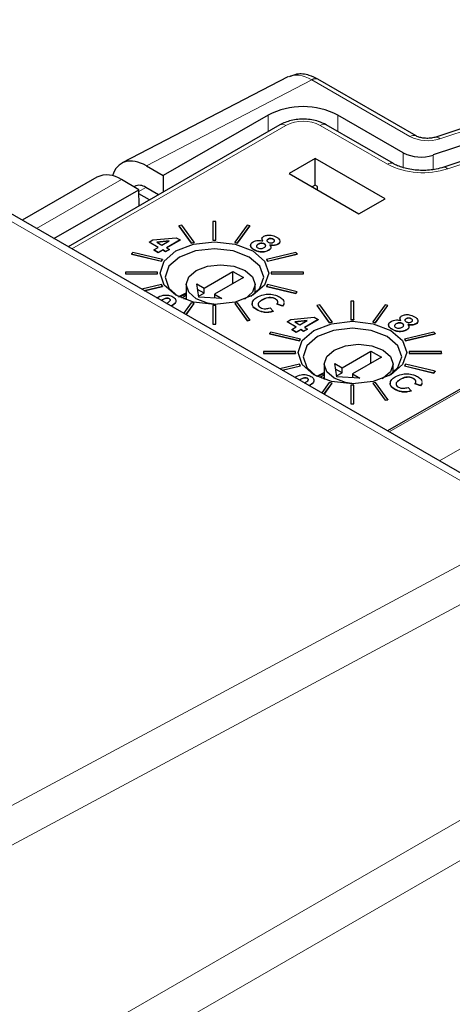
# Paper-space layout 'Blatt2' of a CAD drawing. Header units: millimetres. Extents: x 5 to 418, y 2 to 292.
# Tile 54 of 60: x 336 to 345, y 236 to 256. Entities that reach past the tile are written whole.
import ezdxf

# ---------------------------------------------------------------- set-up
doc = ezdxf.new("R2010")
doc.units = ezdxf.units.MM

psp = doc.layouts.new('Blatt2')

# ---------------------------------------------------------------- linework, layer by layer
at = {"color": 7, "linetype": 'Continuous', "lineweight": 25}
for p, q in [((351.836, 255.612), (344.698, 253.232)), ((352.112, 255.359), (344.641, 252.87)), ((352.329, 255.113), (344.859, 252.623)), ((341.706, 254.452), (338.351, 252.708)), ((344.298, 253.258), (342.313, 254.404)), ((346.963, 245.407), (332.467, 253.775)), ((341.304, 253.677), (339.182, 252.453)), ((344.037, 252.915), (342.718, 253.677)), ((341.54, 253.481), (337.258, 251.009)), ((343.842, 252.695), (342.481, 253.481)), ((342.258, 252.8), (341.728, 252.493)), ((343.672, 251.983), (342.258, 252.8)), ((342.258, 252.26), (342.258, 252.8)), ((338.839, 252.651), (339.182, 252.453)), ((337.834, 252.42), (336.323, 251.549)), ((339.182, 252.453), (339.182, 252.12)), ((341.728, 252.493), (343.142, 251.677)), ((338.687, 252.167), (338.334, 252.371)), ((338.599, 252.233), (338.586, 252.225)), ((339.086, 252.064), (338.83, 252.212)), ((342.258, 252.26), (342.196, 252.223)), ((342.301, 252.235), (342.258, 252.26)), ((342.301, 252.163), (342.301, 252.235)), ((336.97, 251.175), (338.687, 252.167)), ((338.692, 251.837), (338.687, 252.167)), ((338.906, 251.96), (338.688, 252.086)), ((343.142, 251.677), (343.672, 251.983)), ((339.555, 251.449), (339.5, 251.436)), ((339.5, 251.436), (339.749, 251.089)), ((339.5, 251.436), (339.5, 251.431)), ((339.5, 251.431), (339.749, 251.085)), ((339.804, 251.102), (339.555, 251.449)), ((340.187, 251.521), (340.187, 251.146)), ((340.247, 251.521), (340.187, 251.521)), ((340.247, 251.146), (340.247, 251.521)), ((340.878, 251.449), (340.629, 251.102)), ((340.684, 251.089), (340.933, 251.436)), ((340.684, 251.085), (340.933, 251.431)), ((340.933, 251.436), (340.878, 251.449)), ((340.933, 251.436), (340.933, 251.431)), ((338.972, 251.148), (339.443, 251.194)), ((339.443, 251.194), (339.523, 251.148)), ((338.897, 251.105), (338.972, 251.148)), ((339.081, 250.999), (338.897, 251.105)), ((338.897, 251.105), (338.897, 251.101)), ((339.077, 250.997), (338.897, 251.101)), ((338.989, 250.946), (339.081, 250.999)), ((339.304, 251.128), (339.052, 251.101)), ((339.052, 251.101), (339.155, 251.042)), ((339.295, 251.123), (339.058, 251.098)), ((339.155, 251.042), (339.304, 251.128)), ((339.523, 251.148), (339.247, 250.989)), ((339.247, 250.989), (339.305, 250.956)), ((339.523, 251.144), (339.251, 250.987)), ((339.523, 251.148), (339.523, 251.144)), ((339.749, 251.089), (339.804, 251.102)), ((339.749, 251.085), (339.804, 251.098)), ((339.749, 251.089), (339.749, 251.085)), ((339.804, 251.102), (339.804, 251.098)), ((340.187, 251.146), (340.187, 251.142)), ((340.187, 251.146), (340.247, 251.146)), ((340.187, 251.142), (340.247, 251.142)), ((340.247, 251.146), (340.247, 251.142)), ((340.629, 251.102), (340.629, 251.098)), ((340.629, 251.102), (340.684, 251.089)), ((340.629, 251.098), (340.684, 251.085)), ((340.684, 251.089), (340.684, 251.085)), ((341.105, 251.064), (341.105, 251.06)), ((341.23, 251.068), (341.23, 251.064)), ((341.303, 251.166), (341.303, 251.161)), ((341.409, 251.163), (341.409, 251.159)), ((341.5, 251.06), (341.5, 251.056)), ((338.565, 250.896), (338.542, 250.864)), ((338.542, 250.864), (338.542, 250.86)), ((338.542, 250.864), (339.143, 250.72)), ((338.542, 250.86), (339.143, 250.716)), ((339.166, 250.752), (338.565, 250.896)), ((339.081, 250.893), (338.989, 250.946)), ((338.989, 250.946), (338.989, 250.942)), ((339.081, 250.889), (338.989, 250.942)), ((339.173, 250.946), (339.081, 250.893)), ((339.173, 250.942), (339.081, 250.889)), ((339.081, 250.893), (339.081, 250.889)), ((339.23, 250.913), (339.173, 250.946)), ((339.173, 250.946), (339.173, 250.942)), ((339.23, 250.909), (339.173, 250.942)), ((339.305, 250.956), (339.23, 250.913)), ((339.305, 250.952), (339.23, 250.909)), ((339.23, 250.913), (339.23, 250.909)), ((339.305, 250.956), (339.305, 250.952)), ((341.026, 250.947), (341.026, 250.943)), ((341.868, 250.896), (341.268, 250.752)), ((341.291, 250.72), (341.891, 250.864)), ((341.291, 250.716), (341.891, 250.86)), ((341.311, 250.939), (341.311, 250.934)), ((341.891, 250.864), (341.868, 250.896)), ((341.891, 250.864), (341.891, 250.86)), ((339.143, 250.72), (339.166, 250.752)), ((339.143, 250.716), (339.166, 250.748)), ((339.143, 250.72), (339.143, 250.716)), ((339.166, 250.752), (339.166, 250.748)), ((341.268, 250.752), (341.291, 250.72)), ((341.268, 250.752), (341.268, 250.748)), ((341.268, 250.748), (341.291, 250.716)), ((341.291, 250.72), (341.291, 250.716)), ((338.417, 250.499), (338.417, 250.465)), ((339.067, 250.499), (338.417, 250.499)), ((338.417, 250.465), (339.067, 250.465)), ((338.417, 250.465), (338.417, 250.461)), ((338.417, 250.461), (339.067, 250.461)), ((339.067, 250.465), (339.067, 250.499)), ((339.067, 250.465), (339.067, 250.461)), ((340.007, 250.172), (340.59, 250.509)), ((340.803, 250.386), (340.219, 250.049)), ((340.59, 250.509), (340.803, 250.386)), ((340.59, 250.264), (340.59, 250.509)), ((341.367, 250.499), (341.367, 250.465)), ((342.017, 250.499), (341.367, 250.499)), ((341.367, 250.465), (341.367, 250.461)), ((341.367, 250.465), (342.017, 250.465)), ((341.367, 250.461), (342.017, 250.461)), ((342.017, 250.465), (342.017, 250.499)), ((342.017, 250.465), (342.017, 250.461)), ((339.143, 250.244), (338.747, 250.149)), ((338.793, 250.123), (339.166, 250.212)), ((338.798, 250.12), (339.166, 250.208)), ((339.166, 250.212), (339.143, 250.244)), ((339.166, 250.212), (339.166, 250.208)), ((339.643, 250.243), (339.643, 249.936)), ((339.859, 250.258), (340.007, 250.172)), ((339.901, 249.988), (339.859, 250.258)), ((341.043, 250.072), (341.043, 250.243)), ((341.291, 250.244), (341.268, 250.212)), ((341.268, 250.212), (341.268, 250.208)), ((341.268, 250.212), (341.868, 250.068)), ((341.268, 250.208), (341.868, 250.064)), ((341.891, 250.1), (341.291, 250.244)), ((339.643, 250.043), (339.502, 249.993)), ((339.643, 250.023), (339.553, 249.972)), ((340.007, 250.07), (339.876, 250.145)), ((339.898, 250.007), (340.007, 250.07)), ((340.368, 249.964), (339.901, 249.988)), ((340.007, 250.07), (340.007, 250.172)), ((340.219, 250.049), (340.368, 249.964)), ((340.219, 250.049), (340.219, 249.971)), ((341.868, 250.068), (341.891, 250.1)), ((341.868, 250.064), (341.891, 250.096)), ((341.868, 250.068), (341.868, 250.064)), ((341.891, 250.1), (341.891, 250.096)), ((339.309, 249.958), (339.309, 249.954)), ((339.749, 249.875), (339.594, 249.66)), ((339.64, 249.634), (339.804, 249.862)), ((339.642, 249.633), (339.804, 249.858)), ((339.804, 249.862), (339.749, 249.875)), ((339.804, 249.862), (339.804, 249.858)), ((340.247, 249.818), (340.187, 249.818)), ((340.187, 249.818), (340.187, 249.443)), ((340.247, 249.443), (340.247, 249.818)), ((340.684, 249.875), (340.629, 249.862)), ((340.629, 249.862), (340.878, 249.515)), ((340.629, 249.862), (340.629, 249.858)), ((340.629, 249.858), (340.878, 249.511)), ((340.933, 249.529), (340.684, 249.875)), ((340.98, 249.853), (340.98, 249.849)), ((341.186, 249.935), (341.186, 249.931)), ((341.455, 249.953), (341.455, 249.949)), ((341.595, 249.813), (341.48, 249.852)), ((341.48, 249.852), (341.48, 249.848)), ((341.595, 249.809), (341.48, 249.848)), ((341.595, 249.813), (341.595, 249.809)), ((341.625, 249.894), (341.624, 249.886)), ((342.349, 249.836), (342.293, 249.823)), ((342.293, 249.823), (342.542, 249.476)), ((342.293, 249.823), (342.293, 249.819)), ((342.293, 249.819), (342.542, 249.472)), ((342.597, 249.49), (342.349, 249.836)), ((343.04, 249.909), (342.98, 249.909)), ((342.98, 249.909), (342.98, 249.534)), ((343.04, 249.534), (343.04, 249.909)), ((343.671, 249.836), (343.422, 249.49)), ((343.477, 249.476), (343.726, 249.823)), ((343.477, 249.472), (343.726, 249.819)), ((343.726, 249.823), (343.671, 249.836)), ((343.726, 249.823), (343.726, 249.819)), ((341.074, 249.736), (341.074, 249.732)), ((341.342, 249.773), (341.405, 249.703)), ((341.405, 249.703), (341.405, 249.699)), ((340.187, 249.443), (340.187, 249.439)), ((340.187, 249.443), (340.247, 249.443)), ((340.187, 249.439), (340.247, 249.439)), ((340.247, 249.443), (340.247, 249.439)), ((340.878, 249.515), (340.933, 249.529)), ((340.878, 249.511), (340.933, 249.525)), ((340.878, 249.515), (340.878, 249.511)), ((340.933, 249.529), (340.933, 249.525)), ((341.69, 249.492), (341.765, 249.535)), ((341.874, 249.386), (341.69, 249.492)), ((341.69, 249.492), (341.69, 249.488)), ((341.87, 249.384), (341.69, 249.488)), ((341.765, 249.535), (342.236, 249.582)), ((341.782, 249.333), (341.874, 249.386)), ((342.097, 249.515), (341.846, 249.489)), ((341.846, 249.489), (341.949, 249.43)), ((342.088, 249.51), (341.852, 249.486)), ((341.949, 249.43), (342.097, 249.515)), ((342.316, 249.536), (342.04, 249.377)), ((342.316, 249.531), (342.044, 249.374)), ((342.236, 249.582), (342.316, 249.536)), ((342.316, 249.536), (342.316, 249.531)), ((342.542, 249.476), (342.597, 249.49)), ((342.542, 249.472), (342.597, 249.486)), ((342.542, 249.476), (342.542, 249.472)), ((342.597, 249.49), (342.597, 249.486)), ((342.98, 249.534), (342.98, 249.53)), ((342.98, 249.534), (343.04, 249.534)), ((342.98, 249.53), (343.04, 249.53)), ((343.04, 249.534), (343.04, 249.53)), ((343.422, 249.49), (343.477, 249.476)), ((343.422, 249.49), (343.422, 249.486)), ((343.422, 249.486), (343.477, 249.472)), ((343.477, 249.476), (343.477, 249.472)), ((343.898, 249.452), (343.898, 249.448)), ((344.024, 249.455), (344.024, 249.451)), ((344.096, 249.553), (344.096, 249.549)), ((344.202, 249.551), (344.202, 249.547)), ((344.293, 249.448), (344.293, 249.444)), ((341.358, 249.283), (341.335, 249.251)), ((341.335, 249.251), (341.936, 249.108)), ((341.335, 249.251), (341.335, 249.247)), ((341.335, 249.247), (341.936, 249.104)), ((341.959, 249.14), (341.358, 249.283)), ((341.874, 249.28), (341.782, 249.333)), ((341.782, 249.333), (341.782, 249.329)), ((341.874, 249.276), (341.782, 249.329)), ((341.966, 249.333), (341.874, 249.28)), ((341.966, 249.329), (341.874, 249.276)), ((341.874, 249.28), (341.874, 249.276)), ((342.023, 249.3), (341.966, 249.333)), ((341.966, 249.333), (341.966, 249.329)), ((342.023, 249.296), (341.966, 249.329)), ((342.098, 249.343), (342.023, 249.3)), ((342.098, 249.339), (342.023, 249.296)), ((342.023, 249.3), (342.023, 249.296)), ((342.04, 249.377), (342.098, 249.343)), ((342.098, 249.343), (342.098, 249.339)), ((343.819, 249.335), (343.819, 249.331)), ((344.661, 249.283), (344.061, 249.14)), ((344.084, 249.108), (344.684, 249.251)), ((344.084, 249.104), (344.684, 249.247)), ((344.104, 249.326), (344.104, 249.322)), ((344.684, 249.251), (344.661, 249.283)), ((344.684, 249.251), (344.684, 249.247)), ((341.936, 249.108), (341.959, 249.14)), ((341.936, 249.104), (341.959, 249.136)), ((341.936, 249.108), (341.936, 249.104)), ((341.959, 249.14), (341.959, 249.136)), ((344.061, 249.14), (344.084, 249.108)), ((344.061, 249.14), (344.061, 249.136)), ((344.061, 249.136), (344.084, 249.104)), ((344.084, 249.108), (344.084, 249.104)), ((341.21, 248.887), (341.21, 248.852)), ((341.86, 248.887), (341.21, 248.887)), ((341.21, 248.852), (341.86, 248.852)), ((341.21, 248.852), (341.21, 248.848)), ((341.21, 248.848), (341.86, 248.848)), ((341.86, 248.852), (341.86, 248.887)), ((341.86, 248.852), (341.86, 248.848)), ((342.8, 248.559), (343.383, 248.896)), ((343.383, 248.896), (343.596, 248.774)), ((343.383, 248.651), (343.383, 248.896)), ((344.16, 248.887), (344.16, 248.852)), ((344.81, 248.887), (344.16, 248.887)), ((344.16, 248.852), (344.81, 248.852)), ((344.16, 248.852), (344.16, 248.848)), ((344.16, 248.848), (344.81, 248.848)), ((344.81, 248.852), (344.81, 248.887)), ((344.81, 248.852), (344.81, 248.848)), ((341.936, 248.632), (341.54, 248.537)), ((341.586, 248.511), (341.959, 248.6)), ((341.591, 248.508), (341.959, 248.596)), ((341.959, 248.6), (341.936, 248.632)), ((341.959, 248.6), (341.959, 248.596)), ((342.436, 248.631), (342.436, 248.324)), ((342.652, 248.645), (342.8, 248.559)), ((342.694, 248.376), (342.652, 248.645)), ((343.596, 248.774), (343.012, 248.437)), ((346.328, 248.783), (343.721, 247.278)), ((343.836, 248.459), (343.836, 248.631)), ((344.084, 248.632), (344.061, 248.6)), ((344.061, 248.6), (344.661, 248.456)), ((344.061, 248.6), (344.061, 248.596)), ((344.061, 248.596), (344.661, 248.452)), ((344.684, 248.488), (344.084, 248.632)), ((342.421, 248.426), (342.298, 248.381)), ((342.436, 248.411), (342.346, 248.359)), ((342.8, 248.457), (342.669, 248.533)), ((342.691, 248.394), (342.8, 248.457)), ((342.8, 248.457), (342.8, 248.559)), ((343.012, 248.437), (343.161, 248.351)), ((343.012, 248.437), (343.012, 248.359)), ((344.661, 248.456), (344.684, 248.488)), ((344.661, 248.452), (344.684, 248.484)), ((344.661, 248.456), (344.661, 248.452)), ((344.684, 248.488), (344.684, 248.484)), ((342.102, 248.346), (342.102, 248.341)), ((342.542, 248.263), (342.388, 248.048)), ((342.433, 248.021), (342.597, 248.25)), ((342.435, 248.02), (342.597, 248.246)), ((342.597, 248.25), (342.542, 248.263)), ((342.597, 248.25), (342.597, 248.246)), ((343.161, 248.351), (342.694, 248.376)), ((342.98, 248.206), (342.98, 247.831)), ((343.04, 248.206), (342.98, 248.206)), ((343.04, 247.831), (343.04, 248.206)), ((343.477, 248.263), (343.422, 248.25)), ((343.422, 248.25), (343.671, 247.903)), ((343.422, 248.25), (343.422, 248.246)), ((343.422, 248.246), (343.671, 247.899)), ((343.726, 247.916), (343.477, 248.263)), ((343.773, 248.24), (343.773, 248.236)), ((343.979, 248.322), (343.979, 248.318)), ((344.248, 248.341), (344.248, 248.337)), ((344.388, 248.2), (344.273, 248.24)), ((344.273, 248.24), (344.273, 248.236)), ((344.388, 248.196), (344.273, 248.236)), ((344.388, 248.2), (344.388, 248.196)), ((343.867, 248.123), (343.867, 248.119)), ((344.135, 248.161), (344.198, 248.091)), ((344.198, 248.091), (344.198, 248.087)), ((342.98, 247.831), (343.04, 247.831)), ((342.98, 247.831), (342.98, 247.827)), ((342.98, 247.827), (343.04, 247.827)), ((343.04, 247.831), (343.04, 247.827)), ((343.671, 247.903), (343.726, 247.916)), ((343.671, 247.899), (343.726, 247.912)), ((343.671, 247.903), (343.671, 247.899)), ((343.726, 247.916), (343.726, 247.912))]:
    psp.add_line(p, q, dxfattribs=at)
at = {"color": 7, "linetype": 'Continuous', "lineweight": 18}
for p, q in [((351.915, 255.579), (344.777, 253.199)), ((352.408, 255.08), (344.938, 252.59)), ((342.188, 254.391), (338.839, 252.651)), ((344.173, 253.245), (342.188, 254.391)), ((346.725, 245.389), (332.23, 253.757)), ((341.304, 253.344), (341.304, 253.677)), ((342.718, 253.344), (342.718, 253.677)), ((341.665, 253.468), (337.331, 250.967)), ((343.717, 252.683), (342.356, 253.468)), ((344.037, 252.62), (344.037, 252.915)), ((344.641, 252.87), (344.641, 252.577)), ((338.334, 252.371), (336.616, 251.38)), ((338.83, 252.212), (338.688, 252.127)), ((339.599, 249.952), (339.643, 249.978)), ((346.328, 248.744), (343.754, 247.259)), ((342.392, 248.34), (342.436, 248.365)), ((344.771, 246.672), (345.417, 247.045)), ((315.748, 228.755), (346.725, 245.389)), ((347.066, 244.769), (316.469, 228.339)), ((321.259, 225.574), (347.066, 240.472)), ((347.42, 239.86), (321.966, 225.166))]:
    psp.add_line(p, q, dxfattribs=at)
at = {"color": 7, "linetype": 'Continuous', "lineweight": 25, "flags": 128}
for points in [[(340.994, 250.029), (340.638, 249.891), (340.217, 249.843), (339.796, 249.891), (339.439, 250.029), (339.2, 250.235), (339.117, 250.478), (339.2, 250.721), (339.439, 250.927), (339.796, 251.065), (340.217, 251.113), (340.638, 251.065), (340.994, 250.927), (341.233, 250.721), (341.317, 250.478), (341.233, 250.235), (340.994, 250.029)], [(340.953, 250.006), (341.139, 250.174), (341.215, 250.395), (341.139, 250.615), (340.922, 250.802), (340.599, 250.927), (340.217, 250.971), (339.835, 250.927), (339.511, 250.802), (339.294, 250.615), (339.218, 250.395), (339.294, 250.174), (339.476, 250.008)], [(339.848, 250.529), (340.075, 250.617), (340.343, 250.647), (340.611, 250.617), (340.838, 250.529), (340.99, 250.398), (341.043, 250.243), (340.99, 250.089), (340.838, 249.957), (340.817, 249.946)], [(340.244, 249.843), (340.075, 249.87), (339.848, 249.957), (339.696, 250.089), (339.643, 250.243), (339.696, 250.398), (339.848, 250.529)], [(339.491, 249.999), (339.523, 250.018), (339.643, 250.077)], [(343.787, 248.417), (343.431, 248.279), (343.01, 248.231), (342.589, 248.279), (342.232, 248.417), (341.993, 248.623), (341.91, 248.866), (341.993, 249.109), (342.232, 249.315), (342.589, 249.452), (343.01, 249.501), (343.431, 249.452), (343.787, 249.315), (344.026, 249.109), (344.11, 248.866), (344.026, 248.623), (343.787, 248.417)], [(343.746, 248.393), (343.932, 248.562), (344.008, 248.783), (343.932, 249.003), (343.716, 249.19), (343.392, 249.315), (343.01, 249.359), (342.628, 249.315), (342.304, 249.19), (342.087, 249.003), (342.011, 248.783), (342.087, 248.562), (342.269, 248.396)], [(342.641, 248.917), (342.868, 249.004), (343.136, 249.035), (343.404, 249.004), (343.631, 248.917), (343.783, 248.785), (343.836, 248.631), (343.783, 248.476), (343.631, 248.345), (343.61, 248.334)], [(343.037, 248.231), (342.868, 248.257), (342.641, 248.345), (342.489, 248.476), (342.436, 248.631), (342.489, 248.785), (342.641, 248.917)], [(342.284, 248.387), (342.316, 248.405), (342.436, 248.465)]]:
    psp.add_lwpolyline(points, dxfattribs=at)
at = {"color": 7, "linetype": 'Continuous', "lineweight": 25}
for centre, radius, start, end in [((342.261, 254.289), 0.126, 65.6929, 125.6176), ((342.011, 252.313), 1.537, 62.6097, 117.3903), ((344.394, 253.613), 0.784, 242.9385, 288.3691), ((338.041, 251.962), 0.503, 54.3824, 114.3071), ((338.698, 252.039), 0.217, 52.6431, 116.9972)]:
    psp.add_arc(centre, radius, start, end, dxfattribs=at)
at = {"color": 7, "linetype": 'Continuous', "lineweight": 18}
for centre, radius, start, end in [((341.592, 253.369), 0.123, 53.7667, 114.9229), ((342.011, 252.802), 0.751, 62.6097, 117.3903), ((342.429, 253.369), 0.123, 65.0771, 126.2333), ((344.247, 253.143), 0.126, 66.3664, 125.5587), ((344.53, 253.943), 0.784, 242.9385, 288.3691), ((344.711, 253.153), 0.0805, 35.1828, 99.4527), ((343.791, 252.579), 0.127, 67.1629, 125.4333), ((344.438, 254.095), 1.585, 242.9385, 288.3691), ((344.872, 252.543), 0.0808, 35.2975, 99.3381)]:
    psp.add_arc(centre, radius, start, end, dxfattribs=at)
psp.add_ellipse((342.188, 253.575), major_axis=(-0.491, 0.872), ratio=0.569789, start_param=5.503564, end_param=6.264036, dxfattribs=at)
at = {"color": 7, "linetype": 'Continuous', "lineweight": 25}
psp.add_ellipse((338.839, 251.834), major_axis=(-0.501, 0.866), ratio=0.577381, start_param=5.496497, end_param=6.795654, dxfattribs=at)
for points, knots in [([(342.313, 254.404), (342.255, 254.432), (342.116, 254.501), (341.908, 254.53), (341.781, 254.474), (341.733, 254.453)], [0, 0, 0, 0, 0.306394, 0.73612, 1, 1, 1, 1]), ([(342.481, 253.481), (342.429, 253.506), (342.299, 253.57), (342.048, 253.607), (341.768, 253.585), (341.614, 253.515), (341.54, 253.481)], [0, 0, 0, 0, 0.186415, 0.463421, 0.742596, 1, 1, 1, 1]), ([(344.698, 253.232), (344.67, 253.225), (344.614, 253.21), (344.511, 253.204), (344.414, 253.215), (344.34, 253.236), (344.31, 253.251), (344.298, 253.258)], [0, 0, 0, 0, 0.215509, 0.431899, 0.656949, 0.854428, 1, 1, 1, 1]), ([(344.859, 252.623), (344.808, 252.609), (344.676, 252.57), (344.422, 252.549), (344.135, 252.578), (343.942, 252.641), (343.861, 252.685), (343.842, 252.695)], [0, 0, 0, 0, 0.155668, 0.407266, 0.666846, 0.923735, 1, 1, 1, 1]), ([(341.197, 251.13), (341.191, 251.138), (341.179, 251.156), (341.178, 251.183), (341.192, 251.206), (341.209, 251.217), (341.218, 251.222)], [0, 0, 0, 0, 0.2802912, 0.5598833, 0.7798546, 1, 1, 1, 1]), ([(341.218, 251.222), (341.239, 251.232), (341.283, 251.251), (341.386, 251.248), (341.439, 251.222), (341.472, 251.206)], [0, 0, 0, 0, 0.279953, 0.559928, 1, 1, 1, 1]), ([(341.472, 251.206), (341.49, 251.195), (341.526, 251.172), (341.548, 251.13), (341.539, 251.089), (341.513, 251.07), (341.5, 251.06)], [0, 0, 0, 0, 0.28101, 0.560141, 0.780149, 1, 1, 1, 1]), ([(341.026, 250.943), (341.007, 250.956), (340.968, 250.982), (340.945, 251.023), (340.954, 251.046), (340.956, 251.051)], [0, 0, 0, 0, 0.433704, 0.865987, 1, 1, 1, 1]), ([(341.026, 250.947), (341.006, 250.96), (340.967, 250.987), (340.945, 251.035), (340.958, 251.081), (340.989, 251.102), (341.004, 251.113)], [0, 0, 0, 0, 0.280541, 0.560161, 0.779856, 1, 1, 1, 1]), ([(341.004, 251.113), (341.019, 251.12), (341.049, 251.134), (341.119, 251.144), (341.167, 251.135), (341.197, 251.13)], [0, 0, 0, 0, 0.28074, 0.560963, 1, 1, 1, 1]), ([(341.105, 251.06), (341.095, 251.054), (341.077, 251.042), (341.066, 251.024), (341.07, 251.014), (341.071, 251.012)], [0, 0, 0, 0, 0.4464177, 0.8902612, 1, 1, 1, 1]), ([(341.105, 251.064), (341.095, 251.058), (341.076, 251.046), (341.067, 251.024), (341.073, 251.002), (341.087, 250.992), (341.094, 250.987)], [0, 0, 0, 0, 0.280573, 0.559529, 0.779823, 1, 1, 1, 1]), ([(341.094, 250.987), (341.105, 250.983), (341.127, 250.973), (341.168, 250.973), (341.2, 250.982), (341.217, 250.99), (341.225, 250.994)], [0, 0, 0, 0, 0.279197, 0.558273, 0.778854, 1, 1, 1, 1]), ([(341.23, 251.068), (341.22, 251.072), (341.199, 251.082), (341.16, 251.083), (341.128, 251.076), (341.112, 251.068), (341.105, 251.064)], [0, 0, 0, 0, 0.279506, 0.559068, 0.779287, 1, 1, 1, 1]), ([(341.23, 251.064), (341.22, 251.068), (341.199, 251.078), (341.16, 251.079), (341.128, 251.072), (341.112, 251.064), (341.105, 251.06)], [0, 0, 0, 0, 0.279506, 0.559068, 0.779287, 1, 1, 1, 1]), ([(341.197, 251.126), (341.19, 251.134), (341.179, 251.15), (341.181, 251.167), (341.181, 251.175)], [0, 0, 0, 0, 0.555348, 1, 1, 1, 1]), ([(341.225, 250.994), (341.233, 251), (341.251, 251.012), (341.258, 251.034), (341.251, 251.054), (341.237, 251.063), (341.23, 251.068)], [0, 0, 0, 0, 0.280265, 0.559259, 0.779639, 1, 1, 1, 1]), ([(341.254, 251.035), (341.253, 251.04), (341.25, 251.051), (341.237, 251.059), (341.23, 251.064)], [0, 0, 0, 0, 0.44313, 1, 1, 1, 1]), ([(341.303, 251.166), (341.295, 251.161), (341.281, 251.151), (341.278, 251.132), (341.288, 251.116), (341.299, 251.108), (341.305, 251.104)], [0, 0, 0, 0, 0.280222, 0.558896, 0.779349, 1, 1, 1, 1]), ([(341.303, 251.161), (341.295, 251.156), (341.28, 251.147), (341.28, 251.134), (341.28, 251.128)], [0, 0, 0, 0, 0.515993, 1, 1, 1, 1]), ([(341.409, 251.163), (341.401, 251.167), (341.384, 251.176), (341.352, 251.18), (341.323, 251.176), (341.31, 251.169), (341.303, 251.166)], [0, 0, 0, 0, 0.28021, 0.559631, 0.779477, 1, 1, 1, 1]), ([(341.409, 251.159), (341.401, 251.163), (341.384, 251.172), (341.352, 251.176), (341.323, 251.172), (341.31, 251.165), (341.303, 251.161)], [0, 0, 0, 0, 0.28021, 0.559631, 0.779477, 1, 1, 1, 1]), ([(341.305, 251.104), (341.314, 251.1), (341.331, 251.092), (341.363, 251.088), (341.392, 251.092), (341.405, 251.099), (341.412, 251.103)], [0, 0, 0, 0, 0.280224, 0.559496, 0.779337, 1, 1, 1, 1]), ([(341.337, 251.048), (341.345, 251.038), (341.359, 251.017), (341.36, 250.986), (341.342, 250.958), (341.321, 250.945), (341.311, 250.939)], [0, 0, 0, 0, 0.2803593, 0.5597625, 0.7796886, 1, 1, 1, 1]), ([(341.356, 250.987), (341.356, 250.984), (341.357, 250.973), (341.341, 250.954), (341.321, 250.941), (341.311, 250.934)], [0, 0, 0, 0, 0.125056, 0.562145, 1, 1, 1, 1]), ([(341.5, 251.06), (341.487, 251.054), (341.461, 251.042), (341.402, 251.036), (341.362, 251.044), (341.337, 251.048)], [0, 0, 0, 0, 0.280231, 0.560384, 1, 1, 1, 1]), ([(341.5, 251.056), (341.487, 251.05), (341.461, 251.038), (341.402, 251.032), (341.362, 251.04), (341.337, 251.044)], [0, 0, 0, 0, 0.280231, 0.560384, 1, 1, 1, 1]), ([(341.412, 251.103), (341.419, 251.108), (341.434, 251.117), (341.436, 251.136), (341.427, 251.152), (341.415, 251.159), (341.409, 251.163)], [0, 0, 0, 0, 0.2800081, 0.5588395, 0.7792986, 1, 1, 1, 1]), ([(341.432, 251.122), (341.433, 251.126), (341.436, 251.134), (341.426, 251.148), (341.415, 251.155), (341.409, 251.159)], [0, 0, 0, 0, 0.2693354, 0.6344671, 1, 1, 1, 1]), ([(341.539, 251.107), (341.538, 251.1), (341.536, 251.081), (341.514, 251.066), (341.5, 251.056)], [0, 0, 0, 0, 0.3605211, 1, 1, 1, 1]), ([(341.311, 250.939), (341.288, 250.928), (341.24, 250.906), (341.152, 250.904), (341.08, 250.92), (341.044, 250.938), (341.026, 250.947)], [0, 0, 0, 0, 0.2794, 0.558461, 0.779031, 1, 1, 1, 1]), ([(341.311, 250.934), (341.288, 250.924), (341.24, 250.902), (341.152, 250.9), (341.08, 250.916), (341.044, 250.934), (341.026, 250.943)], [0, 0, 0, 0, 0.2794, 0.558461, 0.779031, 1, 1, 1, 1]), ([(339.049, 249.975), (339.089, 249.997), (339.142, 250.026), (339.231, 250.034), (339.304, 250.03), (339.348, 250.011), (339.377, 249.998)], [0, 0, 0, 0, 0.423976, 0.568512, 0.713176, 1, 1, 1, 1]), ([(339.377, 249.998), (339.4, 249.981), (339.434, 249.956), (339.441, 249.913), (339.426, 249.862), (339.376, 249.831), (339.339, 249.808)], [0, 0, 0, 0, 0.2876125, 0.43268, 0.5776051, 1, 1, 1, 1]), ([(340.98, 249.853), (340.986, 249.881), (340.997, 249.933), (341.057, 249.971), (341.083, 249.988)], [0, 0, 0, 0, 0.558232, 1, 1, 1, 1]), ([(341.083, 249.988), (341.122, 250.008), (341.192, 250.043), (341.284, 250.049), (341.324, 250.051)], [0, 0, 0, 0, 0.560229, 1, 1, 1, 1]), ([(341.324, 250.051), (341.369, 250.047), (341.448, 250.039), (341.508, 250.008), (341.534, 249.994)], [0, 0, 0, 0, 0.558262, 1, 1, 1, 1]), ([(341.534, 249.994), (341.559, 249.977), (341.603, 249.948), (341.618, 249.911), (341.625, 249.894)], [0, 0, 0, 0, 0.559998, 1, 1, 1, 1]), ([(339.309, 249.958), (339.3, 249.962), (339.282, 249.969), (339.238, 249.967), (339.19, 249.949), (339.158, 249.931), (339.141, 249.922)], [0, 0, 0, 0, 0.159827, 0.320659, 0.641996, 1, 1, 1, 1]), ([(339.309, 249.954), (339.3, 249.958), (339.282, 249.965), (339.238, 249.963), (339.191, 249.946), (339.161, 249.929), (339.145, 249.92)], [0, 0, 0, 0, 0.1639954, 0.3290227, 0.6587405, 1, 1, 1, 1]), ([(339.246, 249.861), (339.262, 249.871), (339.293, 249.89), (339.324, 249.917), (339.328, 249.943), (339.315, 249.953), (339.309, 249.958)], [0, 0, 0, 0, 0.358167, 0.679404, 0.840136, 1, 1, 1, 1]), ([(339.323, 249.92), (339.325, 249.927), (339.328, 249.939), (339.315, 249.949), (339.309, 249.954)], [0, 0, 0, 0, 0.490909, 1, 1, 1, 1]), ([(339.435, 249.928), (339.436, 249.922), (339.441, 249.905), (339.425, 249.859), (339.377, 249.828), (339.342, 249.806)], [0, 0, 0, 0, 0.135448, 0.361719, 1, 1, 1, 1]), ([(341.074, 249.736), (341.045, 249.755), (340.994, 249.789), (340.984, 249.833), (340.98, 249.853)], [0, 0, 0, 0, 0.559952, 1, 1, 1, 1]), ([(341.074, 249.732), (341.045, 249.751), (340.994, 249.785), (340.984, 249.829), (340.98, 249.849)], [0, 0, 0, 0, 0.559952, 1, 1, 1, 1]), ([(341.186, 249.935), (341.167, 249.923), (341.127, 249.898), (341.093, 249.855), (341.103, 249.81), (341.132, 249.79), (341.147, 249.78)], [0, 0, 0, 0, 0.281342, 0.560482, 0.780059, 1, 1, 1, 1]), ([(341.186, 249.931), (341.167, 249.919), (341.129, 249.894), (341.094, 249.856), (341.102, 249.833), (341.105, 249.826)], [0, 0, 0, 0, 0.417293, 0.83132, 1, 1, 1, 1]), ([(341.455, 249.953), (341.44, 249.96), (341.411, 249.975), (341.354, 249.984), (341.269, 249.979), (341.22, 249.953), (341.186, 249.935)], [0, 0, 0, 0, 0.187245, 0.374087, 0.560812, 1, 1, 1, 1]), ([(341.455, 249.949), (341.44, 249.956), (341.411, 249.971), (341.354, 249.98), (341.269, 249.974), (341.22, 249.949), (341.186, 249.931)], [0, 0, 0, 0, 0.187245, 0.374087, 0.560812, 1, 1, 1, 1]), ([(341.48, 249.852), (341.488, 249.862), (341.504, 249.88), (341.5, 249.91), (341.483, 249.935), (341.464, 249.947), (341.455, 249.953)], [0, 0, 0, 0, 0.279866, 0.559178, 0.779488, 1, 1, 1, 1]), ([(341.499, 249.881), (341.499, 249.89), (341.5, 249.907), (341.483, 249.931), (341.464, 249.943), (341.455, 249.949)], [0, 0, 0, 0, 0.356349, 0.678027, 1, 1, 1, 1]), ([(341.622, 249.874), (341.622, 249.865), (341.622, 249.843), (341.605, 249.824), (341.595, 249.813)], [0, 0, 0, 0, 0.416765, 1, 1, 1, 1]), ([(341.622, 249.87), (341.622, 249.861), (341.622, 249.839), (341.605, 249.82), (341.595, 249.809)], [0, 0, 0, 0, 0.416765, 1, 1, 1, 1]), ([(341.405, 249.703), (341.374, 249.695), (341.312, 249.679), (341.185, 249.683), (341.116, 249.716), (341.074, 249.736)], [0, 0, 0, 0, 0.281101, 0.560971, 1, 1, 1, 1]), ([(341.405, 249.699), (341.374, 249.691), (341.312, 249.675), (341.185, 249.679), (341.116, 249.712), (341.074, 249.732)], [0, 0, 0, 0, 0.281101, 0.560971, 1, 1, 1, 1]), ([(341.147, 249.78), (341.162, 249.772), (341.193, 249.758), (341.267, 249.751), (341.314, 249.765), (341.342, 249.773)], [0, 0, 0, 0, 0.280353, 0.560344, 1, 1, 1, 1]), ([(343.99, 249.517), (343.984, 249.526), (343.972, 249.543), (343.971, 249.57), (343.985, 249.593), (344.002, 249.604), (344.011, 249.61)], [0, 0, 0, 0, 0.280291, 0.559883, 0.779855, 1, 1, 1, 1]), ([(344.011, 249.61), (344.032, 249.62), (344.076, 249.639), (344.179, 249.636), (344.232, 249.61), (344.265, 249.594)], [0, 0, 0, 0, 0.279953, 0.559928, 1, 1, 1, 1]), ([(344.265, 249.594), (344.283, 249.583), (344.319, 249.56), (344.341, 249.517), (344.332, 249.477), (344.306, 249.458), (344.293, 249.448)], [0, 0, 0, 0, 0.28101, 0.560141, 0.780149, 1, 1, 1, 1]), ([(343.819, 249.331), (343.8, 249.344), (343.761, 249.37), (343.738, 249.411), (343.747, 249.433), (343.749, 249.438)], [0, 0, 0, 0, 0.433704, 0.865987, 1, 1, 1, 1]), ([(343.819, 249.335), (343.799, 249.348), (343.76, 249.374), (343.738, 249.423), (343.751, 249.468), (343.782, 249.49), (343.798, 249.5)], [0, 0, 0, 0, 0.280541, 0.560161, 0.779856, 1, 1, 1, 1]), ([(343.798, 249.5), (343.812, 249.507), (343.842, 249.522), (343.912, 249.532), (343.96, 249.523), (343.99, 249.517)], [0, 0, 0, 0, 0.28074, 0.560963, 1, 1, 1, 1]), ([(343.898, 249.448), (343.888, 249.442), (343.87, 249.43), (343.86, 249.411), (343.863, 249.401), (343.864, 249.399)], [0, 0, 0, 0, 0.446418, 0.890261, 1, 1, 1, 1]), ([(343.898, 249.452), (343.888, 249.446), (343.87, 249.434), (343.86, 249.411), (343.866, 249.39), (343.88, 249.38), (343.887, 249.375)], [0, 0, 0, 0, 0.280573, 0.559529, 0.779823, 1, 1, 1, 1]), ([(344.024, 249.455), (344.013, 249.46), (343.992, 249.469), (343.953, 249.47), (343.921, 249.464), (343.905, 249.456), (343.898, 249.452)], [0, 0, 0, 0, 0.2795061, 0.5590683, 0.779287, 1, 1, 1, 1]), ([(344.024, 249.451), (344.013, 249.456), (343.992, 249.465), (343.953, 249.466), (343.921, 249.46), (343.905, 249.452), (343.898, 249.448)], [0, 0, 0, 0, 0.2795061, 0.5590683, 0.779287, 1, 1, 1, 1]), ([(343.99, 249.513), (343.983, 249.522), (343.972, 249.538), (343.974, 249.555), (343.975, 249.562)], [0, 0, 0, 0, 0.555348, 1, 1, 1, 1]), ([(344.018, 249.382), (344.026, 249.388), (344.044, 249.4), (344.051, 249.421), (344.044, 249.441), (344.03, 249.451), (344.024, 249.455)], [0, 0, 0, 0, 0.280265, 0.559259, 0.779639, 1, 1, 1, 1]), ([(344.047, 249.422), (344.046, 249.427), (344.043, 249.438), (344.031, 249.447), (344.024, 249.451)], [0, 0, 0, 0, 0.44313, 1, 1, 1, 1]), ([(344.096, 249.553), (344.089, 249.548), (344.074, 249.538), (344.071, 249.519), (344.081, 249.503), (344.092, 249.496), (344.098, 249.492)], [0, 0, 0, 0, 0.280222, 0.558896, 0.779349, 1, 1, 1, 1]), ([(344.096, 249.549), (344.088, 249.544), (344.073, 249.534), (344.073, 249.521), (344.073, 249.515)], [0, 0, 0, 0, 0.515993, 1, 1, 1, 1]), ([(344.202, 249.551), (344.194, 249.555), (344.177, 249.563), (344.145, 249.567), (344.116, 249.563), (344.103, 249.556), (344.096, 249.553)], [0, 0, 0, 0, 0.2802104, 0.5596311, 0.7794765, 1, 1, 1, 1]), ([(344.202, 249.547), (344.194, 249.551), (344.177, 249.559), (344.145, 249.563), (344.116, 249.559), (344.103, 249.552), (344.096, 249.549)], [0, 0, 0, 0, 0.2802104, 0.5596311, 0.7794765, 1, 1, 1, 1]), ([(344.098, 249.492), (344.107, 249.488), (344.124, 249.479), (344.156, 249.475), (344.185, 249.48), (344.198, 249.487), (344.205, 249.49)], [0, 0, 0, 0, 0.280224, 0.559496, 0.779337, 1, 1, 1, 1]), ([(344.13, 249.436), (344.138, 249.426), (344.152, 249.405), (344.153, 249.373), (344.135, 249.346), (344.115, 249.333), (344.104, 249.326)], [0, 0, 0, 0, 0.280359, 0.559762, 0.779689, 1, 1, 1, 1]), ([(344.149, 249.392), (344.15, 249.384), (344.152, 249.366), (344.134, 249.342), (344.114, 249.329), (344.104, 249.322)], [0, 0, 0, 0, 0.321665, 0.660536, 1, 1, 1, 1]), ([(344.293, 249.448), (344.28, 249.442), (344.255, 249.43), (344.195, 249.423), (344.155, 249.431), (344.13, 249.436)], [0, 0, 0, 0, 0.280231, 0.560384, 1, 1, 1, 1]), ([(344.293, 249.444), (344.28, 249.438), (344.255, 249.426), (344.195, 249.419), (344.155, 249.427), (344.13, 249.432)], [0, 0, 0, 0, 0.280231, 0.560384, 1, 1, 1, 1]), ([(344.205, 249.49), (344.212, 249.495), (344.227, 249.505), (344.229, 249.524), (344.22, 249.539), (344.208, 249.547), (344.202, 249.551)], [0, 0, 0, 0, 0.2800081, 0.5588395, 0.7792986, 1, 1, 1, 1]), ([(344.225, 249.51), (344.226, 249.513), (344.229, 249.522), (344.219, 249.535), (344.208, 249.543), (344.202, 249.547)], [0, 0, 0, 0, 0.269335, 0.634467, 1, 1, 1, 1]), ([(344.332, 249.494), (344.331, 249.487), (344.329, 249.468), (344.307, 249.453), (344.293, 249.444)], [0, 0, 0, 0, 0.360521, 1, 1, 1, 1]), ([(344.104, 249.326), (344.081, 249.315), (344.033, 249.294), (343.945, 249.292), (343.873, 249.308), (343.837, 249.326), (343.819, 249.335)], [0, 0, 0, 0, 0.2794, 0.558461, 0.779031, 1, 1, 1, 1]), ([(344.104, 249.322), (344.081, 249.311), (344.033, 249.289), (343.945, 249.287), (343.873, 249.304), (343.837, 249.322), (343.819, 249.331)], [0, 0, 0, 0, 0.2794, 0.558461, 0.779031, 1, 1, 1, 1]), ([(343.887, 249.375), (343.898, 249.37), (343.92, 249.36), (343.961, 249.36), (343.994, 249.369), (344.01, 249.378), (344.018, 249.382)], [0, 0, 0, 0, 0.279197, 0.558273, 0.778854, 1, 1, 1, 1]), ([(341.842, 248.363), (341.882, 248.385), (341.935, 248.414), (342.025, 248.422), (342.098, 248.418), (342.141, 248.398), (342.17, 248.385)], [0, 0, 0, 0, 0.423976, 0.568512, 0.713176, 1, 1, 1, 1]), ([(343.876, 248.375), (343.915, 248.395), (343.985, 248.431), (344.077, 248.436), (344.118, 248.439)], [0, 0, 0, 0, 0.560229, 1, 1, 1, 1]), ([(344.118, 248.439), (344.162, 248.434), (344.241, 248.426), (344.301, 248.395), (344.327, 248.381)], [0, 0, 0, 0, 0.558262, 1, 1, 1, 1]), ([(342.102, 248.346), (342.093, 248.349), (342.075, 248.356), (342.031, 248.354), (341.983, 248.337), (341.951, 248.319), (341.934, 248.31)], [0, 0, 0, 0, 0.159827, 0.320659, 0.641996, 1, 1, 1, 1]), ([(342.102, 248.341), (342.093, 248.345), (342.075, 248.352), (342.031, 248.35), (341.985, 248.333), (341.954, 248.316), (341.938, 248.307)], [0, 0, 0, 0, 0.163995, 0.329023, 0.658741, 1, 1, 1, 1]), ([(342.039, 248.249), (342.056, 248.259), (342.087, 248.277), (342.117, 248.305), (342.121, 248.33), (342.108, 248.341), (342.102, 248.346)], [0, 0, 0, 0, 0.358167, 0.679404, 0.840136, 1, 1, 1, 1]), ([(342.117, 248.308), (342.118, 248.314), (342.121, 248.326), (342.108, 248.336), (342.102, 248.341)], [0, 0, 0, 0, 0.490909, 1, 1, 1, 1]), ([(342.17, 248.385), (342.193, 248.369), (342.227, 248.343), (342.234, 248.301), (342.219, 248.249), (342.169, 248.219), (342.132, 248.195)], [0, 0, 0, 0, 0.2876125, 0.43268, 0.5776051, 1, 1, 1, 1]), ([(342.228, 248.315), (342.23, 248.309), (342.234, 248.293), (342.218, 248.246), (342.17, 248.216), (342.135, 248.194)], [0, 0, 0, 0, 0.135448, 0.361719, 1, 1, 1, 1]), ([(343.773, 248.24), (343.779, 248.269), (343.79, 248.32), (343.85, 248.358), (343.876, 248.375)], [0, 0, 0, 0, 0.558232, 1, 1, 1, 1]), ([(343.867, 248.123), (343.838, 248.142), (343.787, 248.176), (343.777, 248.221), (343.773, 248.24)], [0, 0, 0, 0, 0.559952, 1, 1, 1, 1]), ([(343.867, 248.119), (343.838, 248.138), (343.787, 248.172), (343.777, 248.217), (343.773, 248.236)], [0, 0, 0, 0, 0.559952, 1, 1, 1, 1]), ([(343.979, 248.322), (343.96, 248.31), (343.92, 248.286), (343.886, 248.242), (343.897, 248.198), (343.925, 248.177), (343.94, 248.167)], [0, 0, 0, 0, 0.2813422, 0.5604821, 0.7800593, 1, 1, 1, 1]), ([(343.979, 248.318), (343.96, 248.306), (343.922, 248.282), (343.887, 248.244), (343.895, 248.221), (343.898, 248.214)], [0, 0, 0, 0, 0.417293, 0.83132, 1, 1, 1, 1]), ([(344.248, 248.341), (344.233, 248.348), (344.204, 248.362), (344.147, 248.371), (344.062, 248.366), (344.014, 248.34), (343.979, 248.322)], [0, 0, 0, 0, 0.187245, 0.374087, 0.560812, 1, 1, 1, 1]), ([(344.248, 248.337), (344.233, 248.344), (344.204, 248.358), (344.147, 248.367), (344.062, 248.362), (344.014, 248.336), (343.979, 248.318)], [0, 0, 0, 0, 0.187245, 0.374087, 0.560812, 1, 1, 1, 1]), ([(344.273, 248.24), (344.281, 248.249), (344.297, 248.268), (344.293, 248.298), (344.276, 248.322), (344.257, 248.335), (344.248, 248.341)], [0, 0, 0, 0, 0.279866, 0.559178, 0.779488, 1, 1, 1, 1]), ([(344.291, 248.284), (344.291, 248.288), (344.291, 248.3), (344.275, 248.318), (344.257, 248.33), (344.248, 248.337)], [0, 0, 0, 0, 0.183232, 0.591429, 1, 1, 1, 1]), ([(344.327, 248.381), (344.352, 248.365), (344.396, 248.336), (344.411, 248.298), (344.418, 248.282)], [0, 0, 0, 0, 0.5599984, 1, 1, 1, 1]), ([(344.415, 248.261), (344.415, 248.252), (344.415, 248.231), (344.398, 248.212), (344.388, 248.2)], [0, 0, 0, 0, 0.416765, 1, 1, 1, 1]), ([(344.415, 248.257), (344.415, 248.248), (344.415, 248.227), (344.398, 248.207), (344.388, 248.196)], [0, 0, 0, 0, 0.416765, 1, 1, 1, 1]), ([(344.198, 248.091), (344.167, 248.083), (344.105, 248.066), (343.978, 248.071), (343.909, 248.103), (343.867, 248.123)], [0, 0, 0, 0, 0.281101, 0.560971, 1, 1, 1, 1]), ([(344.198, 248.087), (344.167, 248.079), (344.105, 248.062), (343.978, 248.067), (343.909, 248.099), (343.867, 248.119)], [0, 0, 0, 0, 0.281101, 0.560971, 1, 1, 1, 1]), ([(343.94, 248.167), (343.955, 248.16), (343.986, 248.145), (344.06, 248.139), (344.107, 248.152), (344.135, 248.161)], [0, 0, 0, 0, 0.280353, 0.560344, 1, 1, 1, 1])]:
    psp.add_open_spline(points, degree=3, knots=knots, dxfattribs=at)

doc.saveas('drawing.dxf')
